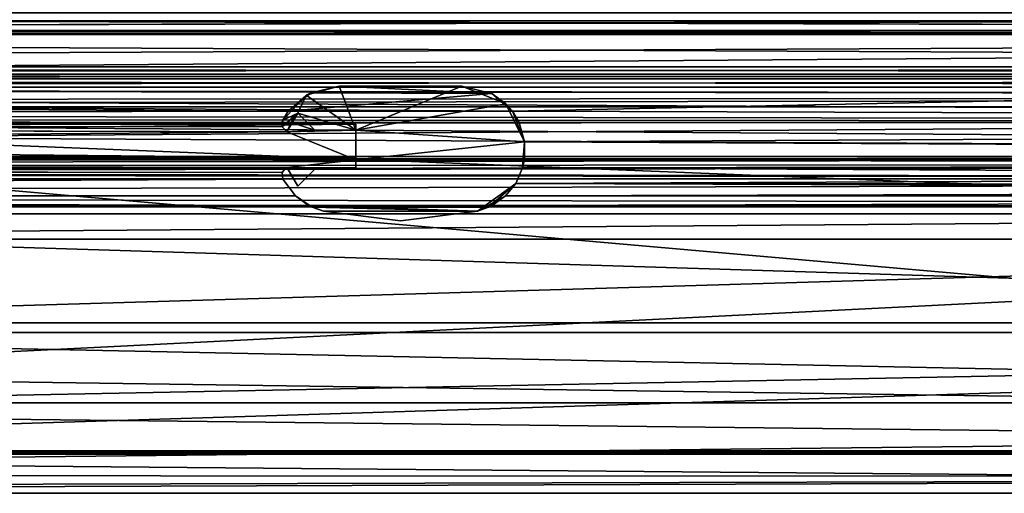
# Model space of a CAD drawing. Header units: metres. Extents: x 0 to 1004, y -708 to 0.
# Tile 54 of 98: x 433 to 549, y -708 to -652. Entities that reach past the tile are written whole.
import ezdxf

# ---------------------------------------------------------------- set-up
doc = ezdxf.new("R2010")
doc.units = ezdxf.units.M

msp = doc.modelspace()

# ---------------------------------------------------------------- linework, layer by layer
at = {"layer": 'top0'}
for points in [[(74.945648, -650.622864, 2036.990967), (921.945618, -650.622559, 2036.991333), (921.945618, -653.369629, 2035.28418)], [(74.945648, -650.622864, 187.784439), (74.945648, -653.369629, 189.491211), (921.945618, -650.622864, 187.784439)], [(74.945648, -653.369629, 189.491211), (921.945618, -653.369629, 189.491211), (921.945618, -650.622864, 187.784439)], [(74.945648, -653.369629, 2035.28418), (74.945648, -650.622864, 2036.990967), (921.945618, -653.369629, 2035.28418)], [(74.945648, -653.265991, 188.218597), (74.945648, -650.816833, 184.887695), (921.945618, -653.265991, 188.218597)], [(74.945648, -650.816833, 184.887695), (921.945618, -650.816833, 184.887695), (921.945618, -653.265991, 188.218597)], [(74.945648, -650.816833, 2039.887695), (74.945648, -653.265991, 2036.556763), (921.945618, -650.816833, 2039.887695)], [(74.945648, -653.265991, 2036.556763), (921.945618, -653.266418, 2036.556641), (921.945618, -650.816833, 2039.887695)], [(74.945648, -657.183899, 186.895203), (74.945648, -653.265991, 188.218597), (921.945618, -657.183899, 186.895203)], [(74.945648, -653.265991, 188.218597), (921.945618, -653.265991, 188.218597), (921.945618, -657.183899, 186.895203)], [(74.945648, -653.265991, 2036.556763), (74.945648, -657.183899, 2037.880249), (921.945618, -653.266418, 2036.556641)], [(74.945648, -657.183899, 2037.880249), (921.945618, -657.183899, 2037.880249), (921.945618, -653.266418, 2036.556641)], [(74.945648, -653.369629, 189.491211), (74.945648, -659.733521, 190.613358), (921.945618, -653.369629, 189.491211)], [(74.945648, -659.733521, 190.613358), (491.442871, -662.450012, 191.092346), (921.945618, -653.369629, 189.491211)], [(74.945648, -653.369629, 2035.28418), (921.945618, -653.369629, 2035.28418), (74.945648, -659.733521, 2034.161987)], [(921.945618, -653.369629, 2035.28418), (921.945618, -663.751221, 2033.453613), (74.945648, -659.733521, 2034.161987)], [(921.945618, -653.369629, 189.491211), (491.442871, -662.450012, 191.092346), (921.945618, -663.751221, 191.321777)], [(74.945648, -657.183899, 186.895203), (921.945618, -657.183899, 186.895203), (74.945648, -658.074341, 185.623535)], [(921.945618, -657.183899, 186.895203), (921.945618, -658.074341, 185.623535), (74.945648, -658.074341, 185.623535)], [(74.945648, -658.07428, 2039.151855), (921.945618, -658.07428, 2039.151855), (74.945648, -657.183899, 2037.880249)], [(921.945618, -658.07428, 2039.151855), (921.945618, -657.183899, 2037.880249), (74.945648, -657.183899, 2037.880249)], [(74.945648, -658.07428, 2039.151855), (74.945648, -658.616882, 2040.872559), (921.945618, -658.07428, 2039.151855)], [(74.945648, -658.616882, 2040.872559), (921.945618, -658.616882, 2040.872559), (921.945618, -658.07428, 2039.151855)], [(74.945648, -658.616882, 183.902832), (74.945648, -658.074341, 185.623535), (921.945618, -658.616882, 183.902832)], [(74.945648, -658.074341, 185.623535), (921.945618, -658.074341, 185.623535), (921.945618, -658.616882, 183.902832)], [(921.945618, -658.616882, 183.902832), (921.945618, -658.616882, 165.387695), (74.945648, -658.616882, 183.902832)], [(921.945618, -658.616882, 165.387695), (74.945648, -658.616882, 165.387695), (74.945648, -658.616882, 183.902832)], [(74.945648, -659.598572, 163.089737), (74.945648, -658.616882, 165.387695), (921.945618, -659.598572, 163.089737)], [(921.945618, -659.598572, 163.089737), (74.945648, -658.616882, 165.387695), (921.945618, -658.616882, 165.387695)], [(921.945618, -658.616882, 2059.387695), (74.945648, -659.598572, 2061.685547), (921.945618, -660.693481, 2062.387695)], [(921.945618, -658.616882, 2059.387695), (74.945648, -658.616882, 2059.387695), (74.945648, -659.598572, 2061.685547)], [(74.945648, -658.616882, 2059.387695), (921.945618, -658.616882, 2059.387695), (74.945648, -658.616882, 2040.872559)], [(921.945618, -658.616882, 2059.387695), (921.945618, -658.616882, 2040.872559), (74.945648, -658.616882, 2040.872559)], [(74.945648, -661.929993, 162.189697), (74.945648, -659.598572, 163.089737), (921.945618, -660.693481, 162.387711)], [(921.945618, -660.693481, 162.387711), (74.945648, -659.598572, 163.089737), (921.945618, -659.598572, 163.089737)], [(74.945648, -659.598572, 2061.685547), (74.945648, -659.733521, 2061.809082), (921.945618, -660.693481, 2062.387695)], [(491.442871, -662.450012, 191.092346), (74.945648, -659.733521, 190.613358), (464.967957, -662.450012, 191.092346)], [(74.945648, -659.733521, 190.613358), (77.574402, -662.578308, 191.114975), (464.967957, -662.450012, 191.092346)], [(921.945618, -660.693481, 2062.387695), (74.945648, -659.733521, 2061.809082), (76.690651, -661.252808, 2062.544434)], [(74.945648, -659.733521, 2034.161987), (921.945618, -663.751221, 2033.453613), (77.574402, -662.578308, 2033.6604)], [(467.613373, -660.262268, 191.092346), (467.080017, -660.556335, 2027.092285), (470.956207, -659.472717, 2027.092285)], [(472.945679, -664.672729, 2027.092285), (470.956207, -659.472717, 2027.092285), (467.080017, -660.556335, 2027.092285)], [(488.994476, -660.35614, 191.092346), (467.613373, -660.262268, 191.092346), (470.956177, -659.472717, 191.092346)], [(470.956177, -659.472717, 191.092346), (467.613373, -660.262268, 191.092346), (470.956207, -659.472717, 2027.092285)], [(485.445648, -659.472717, 191.092346), (488.994476, -660.35614, 191.092346), (470.956177, -659.472717, 191.092346)], [(485.445648, -659.472717, 191.092346), (470.956177, -659.472717, 191.092346), (485.445679, -659.472717, 2027.092285)], [(470.956177, -659.472717, 191.092346), (470.956207, -659.472717, 2027.092285), (485.445679, -659.472717, 2027.092285)], [(485.445679, -659.472717, 2027.092285), (470.956207, -659.472717, 2027.092285), (472.945679, -664.672729, 2027.092285)], [(490.654877, -661.550354, 2027.092285), (485.445679, -659.472717, 2027.092285), (472.945679, -664.672729, 2027.092285)], [(488.994476, -660.35614, 191.092346), (485.445648, -659.472717, 191.092346), (490.654877, -661.550354, 2027.092285)], [(490.654877, -661.550354, 2027.092285), (485.445648, -659.472717, 191.092346), (485.445679, -659.472717, 2027.092285)], [(921.945618, -661.929993, 162.189697), (74.945648, -661.929993, 162.189697), (921.945618, -660.693481, 162.387711)], [(921.945618, -661.929993, 2062.585693), (921.945618, -660.693481, 2062.387695), (74.945648, -661.929993, 2062.585693)], [(921.945618, -660.693481, 2062.387695), (76.690651, -661.252808, 2062.544434), (74.945648, -661.929993, 2062.585693)], [(464.967957, -662.450012, 191.092346), (464.316925, -663.484192, 2027.092285), (467.080017, -660.556335, 2027.092285)], [(467.080017, -660.556335, 2027.092285), (464.316925, -663.484192, 2027.092285), (466.094452, -662.658386, 2027.092285)], [(464.967957, -662.450012, 191.092346), (467.613373, -660.262268, 191.092346), (488.994476, -660.35614, 191.092346)], [(467.613373, -660.262268, 191.092346), (464.967957, -662.450012, 191.092346), (467.080017, -660.556335, 2027.092285)], [(491.442871, -662.450012, 191.092346), (464.967957, -662.450012, 191.092346), (488.994476, -660.35614, 191.092346)], [(472.945679, -664.672729, 2027.092285), (467.080017, -660.556335, 2027.092285), (466.094452, -662.658386, 2027.092285)], [(491.442871, -662.450012, 191.092346), (488.994476, -660.35614, 191.092346), (490.654877, -661.550354, 2027.092285)], [(921.945618, -667.79303, 162.189697), (74.945648, -667.79303, 162.189697), (921.945618, -661.929993, 162.189697)], [(74.945648, -667.79303, 162.189697), (74.945648, -661.929993, 162.189697), (921.945618, -661.929993, 162.189697)], [(921.945618, -661.929993, 2062.585693), (74.945648, -661.929993, 2062.585693), (921.945618, -667.79303, 2062.585693)], [(74.945648, -661.929993, 2062.585693), (74.945648, -667.79303, 2062.585693), (921.945618, -667.79303, 2062.585693)], [(490.654877, -661.550354, 2027.092285), (472.945679, -664.672729, 2027.092285), (492.865845, -666.04657, 2027.092285)], [(491.442871, -662.450012, 191.092346), (490.654877, -661.550354, 2027.092285), (492.865845, -666.04657, 2027.092285)], [(77.397125, -663.751221, 191.321777), (464.219818, -663.751221, 191.321777), (77.667168, -663.246643, 191.232819)], [(921.945618, -663.751221, 2033.453613), (77.397125, -663.751221, 2033.453613), (77.667168, -663.246643, 2033.542603)], [(464.967957, -662.450012, 191.092346), (77.574402, -662.578308, 191.114975), (77.667168, -663.246643, 191.232819)], [(921.945618, -663.751221, 2033.453613), (77.667168, -663.246643, 2033.542603), (77.574402, -662.578308, 2033.6604)], [(77.667168, -663.246643, 191.232819), (464.316895, -663.484192, 191.274704), (464.967957, -662.450012, 191.092346)], [(464.219818, -663.751221, 191.321777), (464.316895, -663.484192, 191.274704), (77.667168, -663.246643, 191.232819)], [(466.094452, -662.658386, 2027.092285), (464.316925, -663.484192, 2027.092285), (464.261383, -664.282227, 2027.092285)], [(464.261383, -664.282227, 2027.092285), (464.806488, -664.867676, 2027.092285), (466.094452, -662.658386, 2027.092285)], [(464.967957, -662.450012, 191.092346), (464.316895, -663.484192, 191.274704), (464.316925, -663.484192, 2027.092285)], [(465.31073, -663.751221, 191.321777), (466.094452, -662.658386, 2027.092285), (464.806488, -664.867676, 2027.092285)], [(465.31073, -663.751221, 191.321777), (466.094421, -662.658386, 191.129089), (466.094452, -662.658386, 2027.092285)], [(465.31073, -663.751221, 191.321777), (467.187286, -663.751221, 191.321777), (466.094421, -662.658386, 191.129089)], [(466.094421, -662.658386, 191.129089), (467.187286, -663.751221, 191.321777), (466.094452, -662.658386, 2027.092285)], [(467.187286, -663.751221, 191.321777), (468.108826, -664.672729, 2027.092285), (466.094452, -662.658386, 2027.092285)], [(466.094452, -662.658386, 2027.092285), (468.108826, -664.672729, 2027.092285), (472.945679, -664.672729, 2027.092285)], [(492.212006, -663.751221, 191.321777), (491.442871, -662.450012, 191.092346), (492.865845, -666.04657, 2027.092285)], [(491.442871, -662.450012, 191.092346), (492.212006, -663.751221, 191.321777), (921.945618, -663.751221, 191.321777)], [(77.138519, -663.859497, 191.3414), (74.945648, -668.17688, 193.294067), (464.806458, -664.867676, 191.585342)], [(921.945618, -668.17688, 2031.481323), (74.945648, -668.17688, 2031.481323), (77.138519, -663.859497, 2033.43396)], [(921.945618, -668.17688, 2031.481323), (77.138519, -663.859497, 2033.43396), (921.945618, -663.751221, 2033.453613)], [(77.138519, -663.859497, 2033.43396), (77.315857, -663.822693, 2033.440796), (921.945618, -663.751221, 2033.453613)], [(464.806458, -664.867676, 191.585342), (77.315857, -663.822693, 191.334595), (77.138519, -663.859497, 191.3414)], [(77.397125, -663.751221, 191.321777), (77.315857, -663.822693, 191.334595), (464.806458, -664.867676, 191.585342)], [(921.945618, -663.751221, 2033.453613), (77.315857, -663.822693, 2033.440796), (77.397125, -663.751221, 2033.453613)], [(464.261292, -664.282227, 191.430115), (77.397125, -663.751221, 191.321777), (464.806458, -664.867676, 191.585342)], [(464.261292, -664.282227, 191.430115), (464.219818, -663.751221, 191.321777), (77.397125, -663.751221, 191.321777)], [(464.316895, -663.484192, 191.274704), (464.219818, -663.751221, 191.321777), (464.316925, -663.484192, 2027.092285)], [(464.219818, -663.751221, 191.321777), (464.261383, -664.282227, 2027.092285), (464.316925, -663.484192, 2027.092285)], [(464.219818, -663.751221, 191.321777), (464.261292, -664.282227, 191.430115), (464.261383, -664.282227, 2027.092285)], [(464.261292, -664.282227, 191.430115), (464.806458, -664.867676, 191.585342), (464.261383, -664.282227, 2027.092285)], [(464.261383, -664.282227, 2027.092285), (464.806458, -664.867676, 191.585342), (464.806488, -664.867676, 2027.092285)], [(464.806458, -664.867676, 191.585342), (465.31073, -663.751221, 191.321777), (464.806488, -664.867676, 2027.092285)], [(468.108795, -664.672729, 191.529388), (465.31073, -663.751221, 191.321777), (464.806458, -664.867676, 191.585342)], [(468.108795, -664.672729, 191.529388), (467.187286, -663.751221, 191.321777), (465.31073, -663.751221, 191.321777)], [(467.187286, -663.751221, 191.321777), (468.108795, -664.672729, 191.529388), (468.108826, -664.672729, 2027.092285)], [(492.212006, -663.751221, 191.321777), (492.865845, -666.04657, 2027.092285), (492.865845, -666.04657, 192.018936)], [(492.212006, -663.751221, 191.321777), (492.865845, -666.04657, 192.018936), (921.945618, -663.751221, 191.321777)], [(492.865845, -666.04657, 192.018936), (921.945618, -668.17688, 193.294067), (921.945618, -663.751221, 191.321777)], [(74.945648, -668.17688, 193.294067), (472.945648, -668.17688, 193.294067), (464.806458, -664.867676, 191.585342)], [(464.806458, -664.867676, 191.585342), (472.945648, -668.17688, 193.294067), (472.945648, -664.672729, 191.529388)], [(472.945648, -664.672729, 191.529388), (468.108795, -664.672729, 191.529388), (464.806458, -664.867676, 191.585342)], [(468.108826, -664.672729, 2027.092285), (468.108795, -664.672729, 191.529388), (472.945648, -664.672729, 191.529388)], [(472.945679, -664.672729, 2027.092285), (468.108826, -664.672729, 2027.092285), (472.945648, -664.672729, 191.529388)], [(472.945679, -664.672729, 2027.092285), (472.945648, -668.17688, 209.494019), (472.945679, -668.17688, 2015.281372)], [(472.945679, -664.672729, 2027.092285), (472.945648, -664.672729, 191.529388), (472.945648, -668.17688, 209.494019)], [(472.945648, -664.672729, 191.529388), (472.945648, -668.17688, 193.294067), (472.945648, -668.17688, 209.494019)], [(472.945679, -668.17688, 2027.092285), (472.945679, -664.672729, 2027.092285), (472.945679, -668.17688, 2015.281372)], [(472.945679, -664.672729, 2027.092285), (472.945679, -668.17688, 2027.092285), (492.865845, -666.04657, 2027.092285)], [(492.865845, -666.04657, 2027.092285), (472.945679, -668.17688, 2027.092285), (492.839294, -668.17688, 2027.092285)], [(492.865845, -666.04657, 192.018936), (492.629456, -669.136536, 2014.282227), (492.839294, -668.17688, 209.494019)], [(492.865845, -666.04657, 192.018936), (492.839294, -668.17688, 2015.281372), (492.629456, -669.136536, 2014.282227)], [(492.839294, -668.17688, 193.294067), (492.865845, -666.04657, 192.018936), (492.839294, -668.17688, 209.494019)], [(492.865845, -666.04657, 2027.092285), (492.839294, -668.17688, 2015.281372), (492.865845, -666.04657, 192.018936)], [(492.865845, -666.04657, 2027.092285), (492.839294, -668.17688, 2027.092285), (492.839294, -668.17688, 2015.281372)], [(492.865845, -666.04657, 192.018936), (492.839294, -668.17688, 193.294067), (921.945618, -668.17688, 193.294067)], [(921.945618, -668.742126, 162.361099), (77.455841, -669.776367, 163.059708), (74.945648, -667.79303, 162.189697)], [(74.945648, -667.79303, 162.189697), (921.945618, -667.79303, 162.189697), (921.945618, -668.742126, 162.361099)], [(74.945648, -667.79303, 2062.585693), (77.263412, -668.280029, 2062.544434), (921.945618, -667.79303, 2062.585693)], [(77.263412, -668.280029, 2062.544434), (77.315857, -668.310974, 2062.538574), (921.945618, -667.79303, 2062.585693)], [(921.945618, -667.79303, 2062.585693), (77.315857, -668.310974, 2062.538574), (77.667213, -668.887207, 2062.35376)], [(921.945618, -667.79303, 2062.585693), (77.667213, -668.887207, 2062.35376), (921.945618, -668.742126, 2062.414307)], [(472.945648, -668.17688, 209.494019), (74.945648, -668.17688, 209.494019), (77.24189, -668.273132, 209.922729)], [(472.945648, -668.17688, 209.494019), (472.945648, -668.17688, 193.294067), (74.945648, -668.17688, 209.494019)], [(472.945648, -668.17688, 193.294067), (74.945648, -668.17688, 193.294067), (74.945648, -668.17688, 209.494019)], [(74.945648, -668.17688, 2031.481323), (921.945618, -668.17688, 2031.481323), (492.839294, -668.17688, 2027.092285)], [(492.839294, -668.17688, 2027.092285), (472.945679, -668.17688, 2027.092285), (74.945648, -668.17688, 2031.481323)], [(472.945679, -668.17688, 2027.092285), (74.945648, -668.17688, 2015.281372), (74.945648, -668.17688, 2031.481323)], [(472.945679, -668.17688, 2027.092285), (472.945679, -668.17688, 2015.281372), (74.945648, -668.17688, 2015.281372)], [(74.945648, -668.17688, 2015.281372), (472.945679, -668.17688, 2015.281372), (77.24189, -668.273132, 2014.852661)], [(77.315857, -668.310974, 209.993378), (472.945648, -668.17688, 209.494019), (77.24189, -668.273132, 209.922729)], [(77.24189, -668.273132, 2014.852661), (472.945679, -668.17688, 2015.281372), (77.315857, -668.310974, 2014.781982)], [(464.806458, -669.077759, 210.490051), (472.945648, -668.17688, 209.494019), (77.315857, -668.310974, 209.993378)], [(472.945679, -668.17688, 2015.281372), (464.806488, -669.077759, 2014.2854), (77.315857, -668.310974, 2014.781982)], [(77.666908, -668.885803, 210.452515), (464.806458, -669.077759, 210.490051), (77.315857, -668.310974, 209.993378)], [(77.315857, -668.310974, 2014.781982), (464.806488, -669.077759, 2014.2854), (77.666908, -668.885803, 2014.322876)], [(77.455841, -669.776367, 163.059708), (921.945618, -668.742126, 162.361099), (921.945618, -670.40863, 164.219971)], [(77.667213, -668.887207, 2062.35376), (77.574402, -669.55542, 2061.927979), (921.945618, -668.742126, 2062.414307)], [(921.945618, -668.742126, 2062.414307), (77.574402, -669.55542, 2061.927979), (921.945618, -670.40863, 2060.55542)], [(77.574402, -669.55542, 210.48703), (464.26239, -669.660522, 210.475983), (77.687996, -669.136536, 210.493225)], [(77.574402, -669.55542, 2014.28833), (77.687996, -669.136536, 2014.282227), (464.262421, -669.660522, 2014.299438)], [(77.687996, -669.136536, 210.493225), (464.687439, -669.136536, 210.493225), (77.666908, -668.885803, 210.452515)], [(464.687439, -669.136536, 210.493225), (464.806458, -669.077759, 210.490051), (77.666908, -668.885803, 210.452515)], [(464.806488, -669.077759, 2014.2854), (464.687469, -669.136536, 2014.282227), (77.666908, -668.885803, 2014.322876)], [(77.666908, -668.885803, 2014.322876), (464.687469, -669.136536, 2014.282227), (77.687996, -669.136536, 2014.282227)], [(464.26239, -669.660522, 210.475983), (464.687439, -669.136536, 210.493225), (77.687996, -669.136536, 210.493225)], [(77.687996, -669.136536, 2014.282227), (464.687469, -669.136536, 2014.282227), (464.262421, -669.660522, 2014.299438)], [(464.687469, -669.136536, 2014.282227), (464.687439, -669.136536, 210.493225), (464.26239, -669.660522, 210.475983)], [(464.687469, -669.136536, 2014.282227), (464.26239, -669.660522, 210.475983), (464.262421, -669.660522, 2014.299438)], [(464.806458, -669.077759, 210.490051), (464.687439, -669.136536, 210.493225), (464.687469, -669.136536, 2014.282227)], [(464.806488, -669.077759, 2014.2854), (464.806458, -669.077759, 210.490051), (464.687469, -669.136536, 2014.282227)], [(472.945648, -669.136536, 210.493225), (472.945648, -668.17688, 209.494019), (464.806458, -669.077759, 210.490051)], [(464.826874, -669.136536, 2014.282227), (464.826874, -669.136536, 210.493225), (464.806458, -669.077759, 210.490051)], [(464.806458, -669.077759, 210.490051), (464.806488, -669.077759, 2014.2854), (464.826874, -669.136536, 2014.282227)], [(464.826874, -669.136536, 210.493225), (472.945648, -669.136536, 210.493225), (464.806458, -669.077759, 210.490051)], [(472.945679, -668.17688, 2015.281372), (472.945679, -669.136536, 2014.282227), (464.806488, -669.077759, 2014.2854)], [(472.945679, -669.136536, 2014.282227), (464.826874, -669.136536, 2014.282227), (464.806488, -669.077759, 2014.2854)], [(466.094452, -671.287048, 2015.004517), (466.094421, -671.287048, 209.770844), (464.826874, -669.136536, 2014.282227)], [(466.094421, -671.287048, 209.770844), (464.826874, -669.136536, 210.493225), (464.826874, -669.136536, 2014.282227)], [(466.094421, -671.287048, 209.770844), (468.108795, -669.272705, 210.497833), (464.826874, -669.136536, 210.493225)], [(468.108795, -669.272705, 210.497833), (472.945648, -669.136536, 210.493225), (464.826874, -669.136536, 210.493225)], [(466.094452, -671.287048, 2015.004517), (464.826874, -669.136536, 2014.282227), (468.108826, -669.272705, 2014.277588)], [(464.826874, -669.136536, 2014.282227), (472.945679, -669.136536, 2014.282227), (468.108826, -669.272705, 2014.277588)], [(466.094421, -671.287048, 209.770844), (466.094452, -671.287048, 2015.004517), (468.108795, -669.272705, 210.497833)], [(466.094452, -671.287048, 2015.004517), (468.108826, -669.272705, 2014.277588), (468.108795, -669.272705, 210.497833)], [(468.108795, -669.272705, 210.497833), (472.945648, -669.272705, 210.497833), (472.945648, -669.136536, 210.493225)], [(472.945648, -669.272705, 210.497833), (468.108795, -669.272705, 210.497833), (472.945679, -669.272705, 2014.277588)], [(468.108795, -669.272705, 210.497833), (468.108826, -669.272705, 2014.277588), (472.945679, -669.272705, 2014.277588)], [(468.108826, -669.272705, 2014.277588), (472.945679, -669.136536, 2014.282227), (472.945679, -669.272705, 2014.277588)], [(472.945679, -668.17688, 2015.281372), (472.945648, -668.17688, 209.494019), (472.945648, -669.136536, 210.493225)], [(472.945679, -668.17688, 2015.281372), (472.945648, -669.136536, 210.493225), (472.945679, -669.136536, 2014.282227)], [(472.945648, -669.136536, 210.493225), (472.945648, -669.272705, 210.497833), (472.945679, -669.136536, 2014.282227)], [(472.945679, -669.136536, 2014.282227), (472.945648, -669.272705, 210.497833), (472.945679, -669.272705, 2014.277588)], [(491.826691, -670.949951, 2014.762573), (491.82666, -670.949951, 210.012833), (492.629456, -669.136536, 2014.282227)], [(491.82666, -670.949951, 210.012833), (492.629425, -669.136536, 210.493225), (492.629456, -669.136536, 2014.282227)], [(492.629425, -669.136536, 210.493225), (491.82666, -670.949951, 210.012833), (921.945618, -669.136536, 210.493225)], [(491.82666, -670.949951, 210.012833), (921.945618, -671.290222, 209.76825), (921.945618, -669.136536, 210.493225)], [(491.826691, -670.949951, 2014.762573), (492.629456, -669.136536, 2014.282227), (921.945618, -671.290222, 2015.007202)], [(492.629456, -669.136536, 2014.282227), (492.629425, -669.136536, 210.493225), (492.839294, -668.17688, 209.494019)], [(492.839294, -668.17688, 209.494019), (492.629425, -669.136536, 210.493225), (921.945618, -668.456787, 210.185593)], [(921.945618, -668.456787, 210.185593), (492.629425, -669.136536, 210.493225), (921.945618, -668.731934, 210.390152)], [(492.629425, -669.136536, 210.493225), (921.945618, -669.136536, 210.493225), (921.945618, -668.731934, 210.390152)], [(492.629456, -669.136536, 2014.282227), (492.839294, -668.17688, 2015.281372), (921.945618, -668.731934, 2014.385254)], [(921.945618, -669.136536, 2014.282227), (492.629456, -669.136536, 2014.282227), (921.945618, -668.731934, 2014.385254)], [(492.629456, -669.136536, 2014.282227), (921.945618, -669.136536, 2014.282227), (921.945618, -671.290222, 2015.007202)], [(921.945618, -668.17688, 209.494019), (492.839294, -668.17688, 209.494019), (921.945618, -668.456787, 210.185593)], [(492.839294, -668.17688, 193.294067), (492.839294, -668.17688, 209.494019), (921.945618, -668.17688, 193.294067)], [(492.839294, -668.17688, 209.494019), (921.945618, -668.17688, 209.494019), (921.945618, -668.17688, 193.294067)], [(921.945618, -668.17688, 2031.481323), (921.945618, -668.17688, 2015.281372), (492.839294, -668.17688, 2027.092285)], [(492.839294, -668.17688, 2027.092285), (921.945618, -668.17688, 2015.281372), (492.839294, -668.17688, 2015.281372)], [(921.945618, -668.731934, 2014.385254), (492.839294, -668.17688, 2015.281372), (921.945618, -668.17688, 2015.281372)], [(74.945648, -672.400208, 207.950333), (464.316895, -670.461243, 210.264664), (77.574402, -669.55542, 210.48703)], [(74.945648, -672.400208, 2016.825073), (77.574402, -669.55542, 2014.28833), (464.316925, -670.461243, 2014.510742)], [(74.945648, -672.400208, 173.785278), (921.945618, -670.40863, 164.219971), (921.945618, -673.650818, 185.906555)], [(74.945648, -672.400208, 173.785278), (77.055923, -670.40863, 164.219971), (921.945618, -670.40863, 164.219971)], [(77.055923, -670.40863, 2060.55542), (74.945648, -672.400208, 2050.98999), (921.945618, -670.40863, 2060.55542)], [(74.945648, -672.400208, 2050.98999), (921.945618, -673.650818, 2038.868896), (921.945618, -670.40863, 2060.55542)], [(77.574402, -669.55542, 2061.927979), (77.055923, -670.40863, 2060.55542), (921.945618, -670.40863, 2060.55542)], [(77.055923, -670.40863, 164.219971), (77.455841, -669.776367, 163.059708), (921.945618, -670.40863, 164.219971)], [(464.316895, -670.461243, 210.264664), (464.26239, -669.660522, 210.475983), (77.574402, -669.55542, 210.48703)], [(77.574402, -669.55542, 2014.28833), (464.262421, -669.660522, 2014.299438), (464.316925, -670.461243, 2014.510742)], [(464.26239, -669.660522, 210.475983), (464.316895, -670.461243, 210.264664), (464.262421, -669.660522, 2014.299438)], [(464.262421, -669.660522, 2014.299438), (464.316895, -670.461243, 210.264664), (464.316925, -670.461243, 2014.510742)], [(465.808075, -672.425598, 207.799805), (464.316895, -670.461243, 210.264664), (74.945648, -672.400208, 207.950333)], [(74.945648, -672.400208, 2016.825073), (464.316925, -670.461243, 2014.510742), (465.808105, -672.425598, 2016.975586)], [(464.316925, -670.461243, 2014.510742), (464.316895, -670.461243, 210.264664), (465.808075, -672.425598, 207.799805)], [(465.808075, -672.425598, 207.799805), (465.808105, -672.425598, 2016.975586), (464.316925, -670.461243, 2014.510742)], [(488.584137, -673.765991, 191.092346), (491.826691, -670.949951, 2014.762573), (487.289703, -674.242493, 191.092346)], [(491.826691, -670.949951, 2014.762573), (490.609131, -672.425598, 2016.975586), (487.289703, -674.242493, 191.092346)], [(488.584137, -673.765991, 191.092346), (490.6091, -672.425598, 207.799805), (491.826691, -670.949951, 2014.762573)], [(490.6091, -672.425598, 207.799805), (491.82666, -670.949951, 210.012833), (491.826691, -670.949951, 2014.762573)], [(491.82666, -670.949951, 210.012833), (490.6091, -672.425598, 207.799805), (921.945618, -671.290222, 209.76825)], [(490.6091, -672.425598, 207.799805), (921.945618, -672.425598, 207.799805), (921.945618, -671.290222, 209.76825)], [(490.609131, -672.425598, 2016.975586), (491.826691, -670.949951, 2014.762573), (921.945618, -672.425598, 2016.975586)], [(491.826691, -670.949951, 2014.762573), (921.945618, -671.290222, 2015.007202), (921.945618, -672.425598, 2016.975586)], [(74.945648, -673.650818, 185.906555), (74.945648, -672.400208, 173.785278), (921.945618, -673.650818, 185.906555)], [(74.945648, -672.425598, 207.799805), (465.808075, -672.425598, 207.799805), (74.945648, -672.400208, 207.950333)], [(74.945648, -672.400208, 2050.98999), (74.945648, -673.650818, 2038.869385), (921.945618, -673.650818, 2038.868896)], [(74.945648, -672.425598, 2016.975586), (74.945648, -672.400208, 2016.825073), (465.808105, -672.425598, 2016.975586)], [(74.945648, -673.650818, 185.906555), (467.775543, -673.765991, 191.092346), (74.945648, -672.425598, 207.799805)], [(467.775543, -673.765991, 191.092346), (465.808075, -672.425598, 207.799805), (74.945648, -672.425598, 207.799805)], [(74.945648, -673.650818, 2038.869385), (74.945648, -672.425598, 2016.975586), (467.355072, -673.551758, 2027.092285)], [(467.355072, -673.551758, 2027.092285), (74.945648, -672.425598, 2016.975586), (465.808105, -672.425598, 2016.975586)], [(467.775543, -673.765991, 191.092346), (467.355072, -673.551758, 2027.092285), (465.808075, -672.425598, 207.799805)], [(467.355072, -673.551758, 2027.092285), (465.808105, -672.425598, 2016.975586), (465.808075, -672.425598, 207.799805)], [(487.289703, -674.242493, 191.092346), (490.609131, -672.425598, 2016.975586), (489.016754, -673.551758, 2027.092285)], [(490.6091, -672.425598, 207.799805), (488.584137, -673.765991, 191.092346), (921.945618, -672.425598, 207.799805)], [(488.584137, -673.765991, 191.092346), (921.945618, -673.650818, 185.906555), (921.945618, -672.425598, 207.799805)], [(921.945618, -673.650818, 2038.868896), (489.016754, -673.551758, 2027.092285), (921.945618, -672.425598, 2016.975586)], [(489.016754, -673.551758, 2027.092285), (490.609131, -672.425598, 2016.975586), (921.945618, -672.425598, 2016.975586)], [(74.945648, -673.650818, 2038.869385), (489.016754, -673.551758, 2027.092285), (921.945618, -673.650818, 2038.868896)], [(489.016754, -673.551758, 2027.092285), (74.945648, -673.650818, 2038.869385), (467.355072, -673.551758, 2027.092285)], [(921.945618, -673.650818, 185.906555), (488.584137, -673.765991, 191.092346), (74.945648, -673.650818, 185.906555)], [(488.584137, -673.765991, 191.092346), (467.775543, -673.765991, 191.092346), (74.945648, -673.650818, 185.906555)], [(469.112152, -674.242493, 2027.092285), (467.355072, -673.551758, 2027.092285), (469.112122, -674.242493, 191.092346)], [(467.355072, -673.551758, 2027.092285), (467.775543, -673.765991, 191.092346), (469.112122, -674.242493, 191.092346)], [(487.289734, -674.242493, 2027.092285), (467.355072, -673.551758, 2027.092285), (469.112152, -674.242493, 2027.092285)], [(487.289734, -674.242493, 2027.092285), (489.016754, -673.551758, 2027.092285), (467.355072, -673.551758, 2027.092285)], [(469.112122, -674.242493, 191.092346), (467.775543, -673.765991, 191.092346), (487.289703, -674.242493, 191.092346)], [(487.289703, -674.242493, 191.092346), (467.775543, -673.765991, 191.092346), (488.584137, -673.765991, 191.092346)], [(489.016754, -673.551758, 2027.092285), (487.289734, -674.242493, 2027.092285), (487.289703, -674.242493, 191.092346)], [(478.200897, -675.376404, 191.092346), (469.112122, -674.242493, 191.092346), (487.289703, -674.242493, 191.092346)], [(469.112152, -674.242493, 2027.092285), (469.112122, -674.242493, 191.092346), (478.200409, -675.376404, 2027.092285)], [(469.112122, -674.242493, 191.092346), (478.200897, -675.376404, 191.092346), (478.200409, -675.376404, 2027.092285)], [(478.200409, -675.376404, 2027.092285), (487.289734, -674.242493, 2027.092285), (469.112152, -674.242493, 2027.092285)], [(478.200409, -675.376404, 2027.092285), (478.200897, -675.376404, 191.092346), (487.289703, -674.242493, 191.092346)], [(487.289703, -674.242493, 191.092346), (487.289734, -674.242493, 2027.092285), (478.200409, -675.376404, 2027.092285)]]:
    msp.add_3dface(points, dxfattribs=at)
at = {"layer": 'top0123412'}
for points in [[(306.068604, -674.532104, 136), (284.705017, -687.419556, 136), (719.34436, -687.419556, 136)], [(306.068604, -674.532104), (697.980774, -674.532104), (307.025024, -677.532104)], [(306.068604, -674.532104), (306.068604, -674.532104, 136), (697.980774, -674.532104)], [(306.068604, -674.532104, 136), (697.980774, -674.532104, 136), (697.980774, -674.532104)], [(697.980774, -674.532104, 136), (306.068604, -674.532104, 136), (719.34436, -687.419556, 136)], [(307.025024, -677.532104), (697.980774, -674.532104), (697.024353, -677.532104)], [(286.806091, -689.719238, 104.187088), (697.024353, -677.532104, 92), (263.9245, -699.25238, 113.720268)], [(697.024353, -677.532104, 92), (718.542297, -690.372375, 104.840271), (263.9245, -699.25238, 113.720268)], [(286.806091, -689.719238, 104.187088), (307.025024, -677.532104, 92), (697.024353, -677.532104, 92)], [(697.024353, -677.532104), (697.024353, -677.532104, 92), (307.025024, -677.532104)], [(697.024353, -677.532104, 92), (307.025024, -677.532104, 92), (307.025024, -677.532104)], [(284.705017, -687.419556, 136), (261.613342, -696.849609, 136), (742.436035, -696.849609, 136)], [(719.34436, -687.419556, 136), (284.705017, -687.419556, 136), (742.436035, -696.849609, 136)], [(263.9245, -699.25238, 113.720268), (718.542297, -690.372375, 104.840271), (238.84053, -705.398682, 119.866539)], [(718.542297, -690.372375, 104.840271), (741.945129, -699.841919, 114.309822), (238.84053, -705.398682, 119.866539)], [(261.613342, -696.849609, 136), (237.341888, -702.599854, 136), (766.707458, -702.599854, 136)], [(742.436035, -696.849609, 136), (261.613342, -696.849609, 136), (766.707458, -702.599854, 136)], [(238.84053, -705.398682, 119.866539), (741.945129, -699.841919, 114.309822), (766.427856, -705.592468, 120.060364)], [(237.341888, -702.599854, 136), (205.024689, -707.532104, 136), (799.024658, -707.532104, 136)], [(766.707458, -702.599854, 136), (237.341888, -702.599854, 136), (799.024658, -707.532104, 136)], [(791.576233, -707.532104, 122), (212.473114, -707.532104, 122), (766.427856, -705.592468, 120.060364)], [(212.473114, -707.532104, 122), (225.742416, -706.995056, 121.462929), (766.427856, -705.592468, 120.060364)], [(766.427856, -705.592468, 120.060364), (225.742416, -706.995056, 121.462929), (238.84053, -705.398682, 119.866539)], [(791.576233, -707.532104, 122), (799.024658, -707.532104, 136), (205.024689, -707.532104, 136)], [(791.576233, -707.532104, 122), (205.024689, -707.532104, 136), (212.473114, -707.532104, 122)]]:
    msp.add_3dface(points, dxfattribs=at)
at = {"layer": 'top0123458'}
for points in [[(472.945648, -663.972717, 2028.044434), (68.945648, -663.972717, 2028.044434), (472.945648, -667.972717, 2028.044434)], [(68.945648, -663.972717, 2028.044434), (68.945648, -667.972717, 2028.044434), (472.945648, -667.972717, 2028.044434)], [(472.945648, -663.972717, 2028.044434), (472.945648, -663.972717, 197.044373), (68.945648, -663.972717, 2028.044434)], [(472.945648, -663.972717, 197.044373), (68.945648, -663.972717, 197.044373), (68.945648, -663.972717, 2028.044434)], [(472.945648, -667.972717, 197.044373), (68.945648, -667.972717, 197.044373), (472.945648, -663.972717, 197.044373)], [(68.945648, -667.972717, 197.044373), (68.945648, -663.972717, 197.044373), (472.945648, -663.972717, 197.044373)], [(472.945648, -663.972717, 197.044373), (472.945648, -663.972717, 2028.044434), (472.945648, -667.972717, 197.044373)], [(472.945648, -663.972717, 2028.044434), (472.945648, -667.972717, 2028.044434), (472.945648, -667.972717, 197.044373)], [(472.945648, -667.972717, 2028.044434), (68.945648, -667.972717, 2028.044434), (472.945648, -667.972717, 197.044373)], [(68.945648, -667.972717, 2028.044434), (68.945648, -667.972717, 197.044373), (472.945648, -667.972717, 197.044373)]]:
    msp.add_3dface(points, dxfattribs=at)
at = {"layer": 'top0123459'}
for points in [[(994.049377, -10, 90), (217.024673, -653.266907, 90), (10, -10, 90)], [(787.024658, -653.266907, 90), (217.024673, -653.266907, 90), (994.049377, -10, 90)], [(936.825623, -651.75592, 163.059708), (398.900238, -646.814575, 135.096939), (67.223946, -651.75592, 163.059708)], [(605.149231, -646.814575, 135.096939), (398.900238, -646.814575, 135.096939), (936.825623, -651.75592, 163.059708)], [(23.447599, -688.566833, 163.059708), (980.601746, -688.566833, 163.059708), (67.223946, -651.75592, 163.059708)], [(67.223946, -651.75592, 163.059708), (980.601746, -688.566833, 163.059708), (936.825623, -651.75592, 163.059708)], [(787.024658, -652.921692, 129.558716), (787.024658, -702.9198, 129.995056), (217.024673, -652.921692, 129.558716)], [(787.024658, -702.9198, 129.995056), (217.024673, -702.9198, 129.995056), (217.024673, -652.921692, 129.558716)], [(787.024658, -652.921692, 129.558716), (217.024673, -652.921692, 129.558716), (787.024658, -653.266907, 90)], [(217.024673, -652.921692, 129.558716), (217.024673, -653.266907, 90), (787.024658, -653.266907, 90)], [(1002.522156, -702.527039, 175), (23.447599, -688.566833, 175), (1.527202, -702.527039, 175)], [(23.447599, -688.566833, 163.059708), (23.447599, -688.566833, 175), (980.601746, -688.566833, 163.059708)], [(23.447599, -688.566833, 175), (980.601746, -688.566833, 175), (980.601746, -688.566833, 163.059708)], [(980.601746, -688.566833, 175), (23.447599, -688.566833, 175), (1002.522156, -702.527039, 175)], [(1002.522156, -702.527039, 175), (1.527202, -702.527039, 175), (787.024658, -702.9198, 129.995056)], [(787.024658, -702.9198, 129.995056), (1.527202, -702.527039, 175), (217.024673, -702.9198, 129.995056)]]:
    msp.add_3dface(points, dxfattribs=at)

doc.saveas('drawing.dxf')
